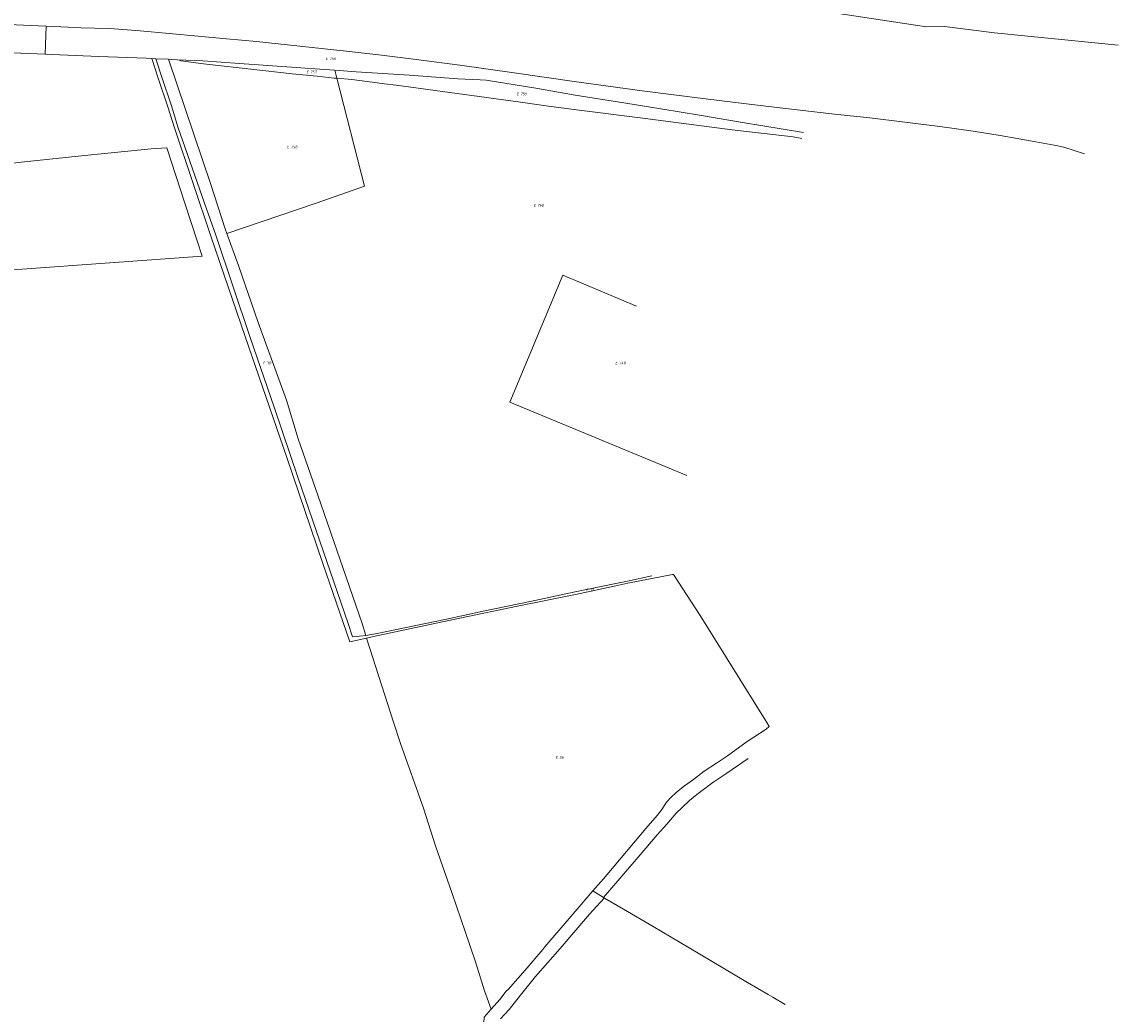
# Model space of a CAD drawing. Header units: metres. Extents: x 154658 to 157381, y 449781 to 452932.
# Tile 26 of 52: x 156666 to 157377, y 450974 to 451618. Entities that reach past the tile are written whole.
import ezdxf
from ezdxf.enums import TextEntityAlignment as Align
from ezdxf.lldxf.tags import DXFTag

# ---------------------------------------------------------------- set-up
doc = ezdxf.new("R2010")
doc.units = ezdxf.units.M
doc.layers.add('B-WE-KG-GRENS_PERCEEL-G', color=150, linetype='KG-PERCEEL', lineweight=18)
doc.layers.add('B-WE-KG-GRENS_PERCEEL-S', color=150, linetype='Continuous', lineweight=25)
doc.styles.add('NLCS-ISO', font='NLCS-ISO.ttf')
doc.styles.get("Standard").update_dxf_attribs({"font": 'verdana.ttf'})
tags = doc.linetypes.add('KG-PERCEEL', pattern='A,5.5,-2,["P",Standard,S=1.8,R=0,X=-0.5,Y=-0.9],-2,5.5,-2,[5,NLCS.SHX,S=0.75,R=0,X=0,Y=0],-2', length=19).pattern_tags.tags
tags[6] = DXFTag(74, 10)

# ---------------------------------------------------------------- blocks, each defined once
blk = doc.blocks.new('SKG-PERCEELNUMMER-SO')
at = {"style": 'NLCS-ISO', "oblique": 10, "flags": 1}
for tag, p in [('GEMEENTECODE', (0, 2.55)), ('PERCEELGROOTTE', (0, -2.45))]:
    blk.add_attdef(tag, text='', height=1.8, dxfattribs=at).set_placement(p, align=Align.MIDDLE_CENTER)
at = {"style": 'NLCS-ISO', "oblique": 10}
blk.add_attdef('SECTIE', text='', height=1.8, dxfattribs=at).set_placement((-0.5, 0), align=Align.MIDDLE_RIGHT)
blk.add_attdef('PERCEELNUMMER', text='', height=1.8, dxfattribs=at).set_placement((0.5, 0), align=Align.MIDDLE_LEFT)

msp = doc.modelspace()

# ---------------------------------------------------------------- linework, layer by layer
at = {"layer": 'B-WE-KG-GRENS_PERCEEL-G', "flags": 128}
for points in [[(157376.919, 451602.647), (157296.832, 451610.588), (157264.295, 451614.822), (157252.686, 451614.516), (157178.388, 451625.821), (157161.129, 451629.079), (157157.496, 451630.605), (157066.51, 451647.329), (157039.866, 451653.199), (157004.164, 451658.641), (156946.502, 451673.012), (156905.687, 451683.936), (156899.298, 451686.017)], [(156554.401, 451620.511), (156681.32, 451614.932)], [(156681.32, 451614.932), (156680.81, 451596.771)], [(157355.175, 451532.077), (157341.757, 451536.347), (157335.402, 451537.792), (157321.237, 451540.26), (157300.416, 451543.982), (157282.807, 451546.808), (157261.344, 451549.852), (157238.645, 451552.75), (157215.837, 451555.397), (157192.936, 451557.906), (157168.603, 451560.651), (157144.672, 451563.442), (157109.268, 451567.716), (157068.12, 451572.957), (157023.997, 451578.977), (156985.074, 451584.588), (156949.887, 451589.578), (156923.314, 451593.176), (156897.183, 451596.318), (156876.02, 451598.799), (156817.974, 451604.903), (156798.4, 451606.661), (156780.089, 451608.368), (156761.181, 451610.103), (156742.355, 451611.877), (156722.798, 451613.41), (156712.807, 451613.655), (156704.219, 451613.981), (156695.672, 451614.391), (156681.32, 451614.932)], [(156680.81, 451596.771), (156648.912, 451598.065), (156618.074, 451599.477), (156610.38, 451599.792)], [(156749.925, 451593.964), (156746.316, 451594.132), (156715.592, 451595.186), (156685.23, 451596.592), (156680.81, 451596.771)], [(156749.925, 451593.964), (156754.108, 451581.19), (156760.362, 451562.593), (156764.592, 451548.953), (156788.416, 451478.107), (156810.482, 451413.461), (156837.512, 451334.96), (156860.969, 451266.274), (156878.545, 451215.276), (156889.214, 451217.816)], [(156749.925, 451593.964), (156752.49, 451593.844)], [(156752.49, 451593.844), (156760.803, 451593.455)], [(156752.49, 451593.844), (156756.385, 451581.949), (156762.64, 451563.348), (156766.868, 451549.717), (156784.223, 451500)], [(156760.803, 451593.455), (156788.266, 451512.229)], [(156760.803, 451593.455), (156766.62, 451593.183)], [(156766.62, 451593.183), (156782.988, 451592.418), (156806.914, 451590.725), (156862.029, 451586.901), (156868.735, 451586.398)], [(156766.62, 451593.183), (156767.654, 451592.797), (156768.708, 451592.468)], [(156768.708, 451592.468), (156783.579, 451590.55), (156796.958, 451589.002), (156823.88, 451585.983), (156841.047, 451584.121), (156857.19, 451582.568), (156868.384, 451581.243), (156870.079, 451581.109)], [(156473.824, 451576.148), (156480.437, 451558.294), (156496.024, 451524.379), (156502.003, 451510.247), (156510.631, 451489.373), (156518.961, 451469.481), (156523.858, 451457.873), (156527.081, 451448.803), (156537.359, 451449.459), (156563.662, 451451.383), (156603.055, 451453.412), (156643.816, 451455.956), (156650.435, 451456.254), (156662.817, 451457.019), (156782.663, 451465.669), (156779.352, 451475.71), (156771.466, 451500), (156759.748, 451536.095), (156749.588, 451535.331), (156706.239, 451531.101), (156663.184, 451526.504), (156638.758, 451523.417), (156636.805, 451528.806), (156616.351, 451581.278), (156614.106, 451588.239)], [(156868.735, 451586.398), (156882.502, 451585.365), (156917.145, 451583.196), (156948.45, 451580.826), (156963.094, 451580.069), (156966.853, 451579.955), (156999.219, 451574.725), (157024.607, 451570.18), (157057.473, 451564.881), (157080.188, 451561.373), (157106.688, 451557.063), (157133.148, 451552.422), (157172.849, 451545.956)], [(156868.735, 451586.398), (156870.079, 451581.109)], [(156870.079, 451581.109), (156887.889, 451511.075)], [(156870.079, 451581.109), (156879.792, 451580.342), (156889.73, 451579.097), (156901.016, 451577.487), (156908.458, 451576.598), (156987.63, 451565.828), (157007.426, 451563.072), (157027.266, 451560.428), (157066.917, 451555.37), (157106.59, 451550.169), (157126.419, 451547.725), (157166.161, 451543.137), (157171.709, 451542.129)], [(156788.266, 451512.229), (156797.591, 451483.514), (156798.725, 451480.355)], [(156798.725, 451480.355), (156856.625, 451500), (156887.889, 451511.075)], [(156784.223, 451500), (156791.431, 451479.352), (156813.81, 451412.943), (156829.336, 451367.71), (156844.852, 451321.643), (156863.603, 451267.433), (156877.286, 451227.346), (156880.278, 451218.694), (156887.069, 451219.189), (156888.839, 451219.49)], [(156798.725, 451480.355), (156806.18, 451459.585), (156819.026, 451422.589), (156837.344, 451372.147), (156844.976, 451347.136), (156857.602, 451310.523), (156886.374, 451227.221), (156888.839, 451219.49)], [(157097.018, 451323.405), (157076.841, 451331.853), (156982.333, 451370.937), (157016.676, 451453.345), (157064.408, 451433.138)], [(157050.987, 451253.28), (157058.602, 451254.792), (157074.511, 451258.101)], [(157051.128, 451251.787), (157058.885, 451253.353), (157087.812, 451259.064), (157088.476, 451259.01), (157105.871, 451232.353), (157149.045, 451162.915), (157150.535, 451160.303)], [(156888.839, 451219.49), (156896.235, 451220.746), (156941.134, 451230.108), (156964.964, 451235.319), (156995.404, 451241.632), (157024.58, 451247.769), (157050.987, 451253.28)], [(156889.214, 451217.816), (156893.796, 451218.851), (156949.822, 451230.685), (156987.268, 451238.391), (157024.819, 451246.169), (157051.128, 451251.787)], [(156889.214, 451217.816), (156889.456, 451217.065), (156906.775, 451163.24), (156911.413, 451149.376), (156926.335, 451107.444), (156934.13, 451082.888), (156944.939, 451052.077), (156953.339, 451027.29), (156960.033, 451007.574), (156965.921, 450988.79), (156970.165, 450976.879)], [(157036.223, 451053.638), (157043.137, 451061.624), (157049.944, 451069.766), (157070.471, 451094.266), (157077.775, 451102.644), (157080.968, 451106.584), (157084.017, 451111.349), (157086.812, 451114.383), (157090.044, 451117.423), (157092.568, 451119.52), (157095.542, 451121.931), (157101.536, 451126.032), (157108.326, 451131.356), (157116.261, 451136.503), (157123.462, 451141.271), (157136.35, 451150.743), (157148.531, 451158.682), (157150.535, 451160.303)], [(157043.111, 451049.31), (157065.551, 451075.687), (157077.93, 451090.052), (157084.174, 451097.014), (157090.25, 451104.239), (157094.064, 451107.716), (157098.825, 451112.357), (157103.55, 451116.155), (157114.085, 451123.959), (157122.96, 451130.116), (157136.903, 451139.579)], [(156970.165, 450976.879), (156975.677, 450983.145), (156979.961, 450988.627), (156981.263, 450989.699), (156992.18, 451002.229), (157003.699, 451015.681), (157004.954, 451017.448), (157024.667, 451040.291), (157036.223, 451053.638)], [(157036.223, 451053.638), (157043.111, 451049.31)], [(156976.181, 450970.58), (156981.841, 450976.806), (156990.936, 450988.107), (156998.93, 450998.224), (157015.001, 451016.224), (157034.023, 451038.482), (157043.368, 451049.028), (157043.597, 451048.992)], [(157043.111, 451049.31), (157043.597, 451048.992)], [(157043.597, 451048.992), (157055.96, 451041.788), (157075.196, 451030.557), (157098.701, 451016.752), (157136.548, 450994.337), (157149.963, 450986.445), (157152.876, 450984.666), (157160.848, 450979.935)], [(156964.936, 450961.031), (156965.705, 450971.81), (156970.165, 450976.879)]]:
    msp.add_lwpolyline(points, dxfattribs=at)

# ---------------------------------------------------------------- block references
at = {"layer": 'B-WE-KG-GRENS_PERCEEL-S'}
for p, values in [((156864.741, 451593.922), {'PERCEELNUMMER': '756', 'SECTIE': 'E'}), ((156852.251, 451585.179), {'PERCEELNUMMER': '757', 'SECTIE': 'E'}), ((156988.611, 451571.01), {'PERCEELNUMMER': '759', 'SECTIE': 'E'}), ((156839.569, 451536.568), {'PERCEELNUMMER': '758', 'SECTIE': 'E'}), ((156999.57, 451498.682), {'PERCEELNUMMER': '760', 'SECTIE': 'E'}), ((156824.021, 451396.269), {'PERCEELNUMMER': '38', 'SECTIE': 'E'}), ((157052.632, 451396.384), {'PERCEELNUMMER': '748', 'SECTIE': 'E'}), ((157033.445, 451248.955), {'PERCEELNUMMER': '37', 'SECTIE': 'E'}), ((157013.821, 451140.375), {'PERCEELNUMMER': '36', 'SECTIE': 'E'})]:
    msp.add_blockref('SKG-PERCEELNUMMER-SO', p, dxfattribs=at).add_auto_attribs(values)

doc.saveas('drawing.dxf')
